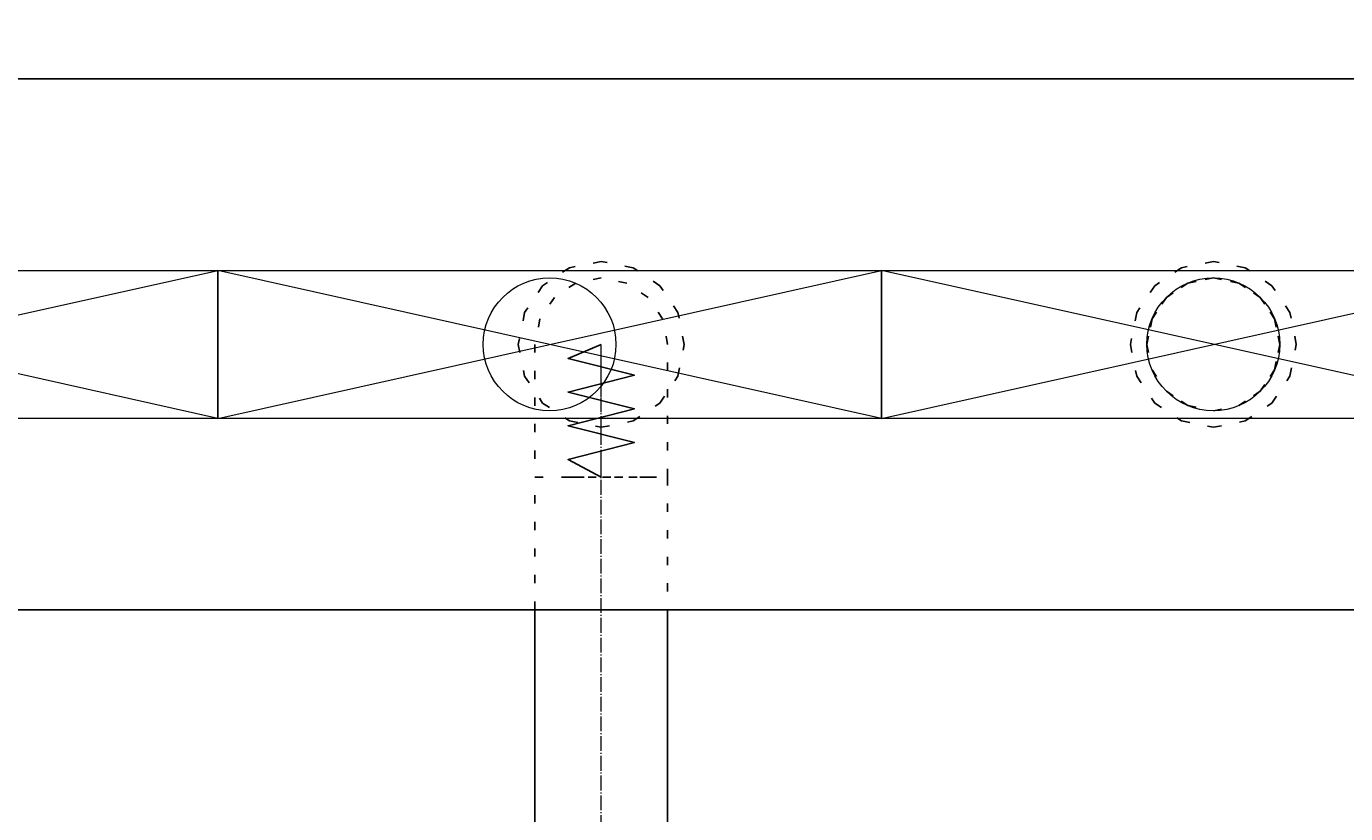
# Model space of a CAD drawing. Header units: centimetres. Extents: x -149939 to 48626, y -46000 to 152985.
# Tile 116 of 256: x -27356 to -25369, y 37297 to 38483. Entities that reach past the tile are written whole.
import ezdxf

# ---------------------------------------------------------------- set-up
doc = ezdxf.new("R2010")
doc.units = ezdxf.units.CM
doc.header["$LTSCALE"] = 50
doc.header["$PDMODE"] = 35
doc.header["$PDSIZE"] = 0.1
doc.linetypes.add('CADVENT_CENTERLINE', pattern=[9.9, 7.4, -1, 0.5, -1])
doc.linetypes.add('CADVENT_HIDDEN', pattern=[0.8, 0.25, -0.55])
doc.layers.get('0').update_dxf_attribs({"color": 8})
doc.layers.get('DEFPOINTS').update_dxf_attribs({"color": 8})
for name, color, linetype in [('01-103-Went PP_poziom-0_5$0$L_Nawiew', 7, 'Continuous'), ('bgde-nawiewEXP', 7, 'Continuous'), ('bgde-nawiewHIDDEN', 250, 'Continuous')]:
    doc.layers.add(name, color=color, linetype=linetype)
for name, color, linetype, lineweight in [('bgde-nawiewCEN', 7, 'Continuous', 13), ('bgde_nawiewnik', 11, 'Continuous', 5), ('Kondygnacja  -0_5$0$ARCH_INFO_WYMIARY', 8, 'Continuous', 9)]:
    doc.layers.add(name, color=color, linetype=linetype, lineweight=lineweight)
doc.styles.add('Kondygnacja  -0_5$0$Romans', font='Romans.shx', dxfattribs={"width": 0.7})
doc.dimstyles.new('Kondygnacja  -0_5$0$Wymiary 1-100', dxfattribs={"dimtxt": 12, "dimasz": 10, "dimexe": 5, "dimexo": 0, "dimgap": 4, "dimtad": 1, "dimrnd": 0.5, "dimzin": 12, "dimdsep": 46, "dimtxsty": 'Kondygnacja  -0_5$0$Romans', "dimblk": 'Kondygnacja  -0_5$0$_Oblique', "dimcen": 10, "dimdle": 10, "dimclrt": 55, "dimazin": 0, "dimtfac": 1, "dimtmove": 1, "dimatfit": 3, "dimfxl": 8, "dimfxlon": 1, "dimtolj": 1, "dimtzin": 0, "dimarcsym": 0})

# ---------------------------------------------------------------- blocks, each defined once
blk = doc.blocks.new('Kondygnacja  -0_5$0$_Oblique')
at = {"color": 0, "linetype": 'ByBlock', "lineweight": -2}
blk.add_line((-0.5, -0.5), (0.5, 0.5), dxfattribs=at)
blk = doc.blocks.new('*D212')
at = {"layer": 'DEFPOINTS', "color": 0}
for p in [(-30586.3, 81900), (-30681.1, 12489.5), (9064, 12489.5)]:
    blk.add_point(p, dxfattribs=at)
at = {"layer": 'Kondygnacja  -0_5$0$ARCH_INFO_WYMIARY', "color": 0, "lineweight": -2}
for p, q in [((-30673.1, 81900), (-30686.1, 81900)), ((-30681.1, 81910), (-30681.1, 12479.5)), ((-30673.1, 12489.5), (-30686.1, 12489.5))]:
    blk.add_line(p, q, dxfattribs=at)
at = {"layer": 'Kondygnacja  -0_5$0$ARCH_INFO_WYMIARY', "color": 0, "linetype": 'ByBlock', "lineweight": -2, "xscale": 10, "yscale": 10, "zscale": 10}
for p, rotation in [((-30681.1, 81900), 90), ((-30681.1, 12489.5), 270)]:
    blk.add_blockref('Kondygnacja  -0_5$0$_Oblique', p, dxfattribs=dict(at, rotation=rotation))
at = {"layer": 'Kondygnacja  -0_5$0$ARCH_INFO_WYMIARY', "color": 55, "insert": (-30691.1, 47194.8), "char_height": 12, "attachment_point": 5, "rotation": 90, "style": 'Kondygnacja  -0_5$0$Romans'}
blk.add_mtext('\\A1;69410.5', dxfattribs=at)
blk = doc.blocks.new('*D218')
at = {"layer": 'DEFPOINTS', "color": 0}
for p in [(-29180, 78695), (-24020, 12369.5), (-24020, 12070.3)]:
    blk.add_point(p, dxfattribs=at)
at = {"layer": 'Kondygnacja  -0_5$0$ARCH_INFO_WYMIARY', "color": 0, "lineweight": -2}
for p, q in [((-29190, 12070.3), (-24010, 12070.3)), ((-29180, 12078.3), (-29180, 12065.3)), ((-24020, 12078.3), (-24020, 12065.3))]:
    blk.add_line(p, q, dxfattribs=at)
at = {"layer": 'Kondygnacja  -0_5$0$ARCH_INFO_WYMIARY', "color": 0, "linetype": 'ByBlock', "lineweight": -2, "xscale": 10, "yscale": 10, "zscale": 10, "rotation": 180}
blk.add_blockref('Kondygnacja  -0_5$0$_Oblique', (-29180, 12070.3), dxfattribs=at)
at = {"layer": 'Kondygnacja  -0_5$0$ARCH_INFO_WYMIARY', "color": 0, "linetype": 'ByBlock', "lineweight": -2, "xscale": 10, "yscale": 10, "zscale": 10}
blk.add_blockref('Kondygnacja  -0_5$0$_Oblique', (-24020, 12070.3), dxfattribs=at)
at = {"layer": 'Kondygnacja  -0_5$0$ARCH_INFO_WYMIARY', "color": 55, "insert": (-26600, 12080.3), "char_height": 12, "attachment_point": 5, "style": 'Kondygnacja  -0_5$0$Romans'}
blk.add_mtext('\\A1;5160', dxfattribs=at)
blk = doc.blocks.new('A$C066D7839')
at = {"layer": 'bgde_nawiewnik', "color": 7}
for p, q in [((-50, -11.15), (-50, 11.15)), ((-50, 11.15), (50, 11.15)), ((-50, -11.15), (50, 11.15)), ((50, -11.15), (-50, 11.15)), ((50, 11.15), (50, -11.15)), ((50, -11.15), (-50, -11.15))]:
    blk.add_line(p, q, dxfattribs=at)
blk.add_circle((0, 0), 10, dxfattribs=at)

msp = doc.modelspace()

# ---------------------------------------------------------------- linework, layer by layer
at = {"layer": 'bgde-nawiewCEN', "linetype": 'CADVENT_CENTERLINE', "ltscale": 0.06}
for p, q in [((-26489.979, 38003.393), (-26489.979, 38003.868)), ((-26489.979, 38002.268), (-26489.979, 38003.393)), ((-26489.979, 38000.075), (-26489.979, 38002.268)), ((-26489.979, 37996.46), (-26489.979, 38000.075)), ((-26489.979, 37991.068), (-26489.979, 37996.46)), ((-26489.979, 37983.542), (-26489.979, 37991.068)), ((-26489.979, 37973.527), (-26489.979, 37983.542)), ((-26489.979, 37960.668), (-26489.979, 37973.527)), ((-26489.979, 37944.608), (-26489.979, 37960.668)), ((-26489.979, 37924.993), (-26489.979, 37944.608)), ((-26489.979, 37901.468), (-26489.979, 37924.993)), ((-26489.979, 37873.675), (-26489.979, 37901.468)), ((-26489.979, 37822.564), (-26489.979, 37873.675)), ((-26489.979, 37803.868), (-26489.979, 37822.564)), ((-26489.979, 33738.069), (-26489.979, 37803.868))]:
    msp.add_line(p, q, dxfattribs=at)
at = {"layer": 'bgde-nawiewEXP', "linetype": 'Continuous'}
for points in [[(-40588.801, 38403.941), (-19380.813, 38403.941), (-19380.813, 37603.941), (-40588.801, 37603.941)], [(-26589.979, 37603.941), (-26589.979, 33738.07), (-26389.979, 33738.07), (-26389.979, 37603.941)]]:
    msp.add_lwpolyline(points, dxfattribs=at)
at = {"layer": 'bgde-nawiewHIDDEN', "linetype": 'CADVENT_HIDDEN'}
for points in [[(-26614.979, 38003.868), (-26605.464, 37956.032), (-26578.368, 37915.479), (-26537.815, 37888.383), (-26489.979, 37878.868), (-26442.144, 37888.383), (-26401.591, 37915.479), (-26374.494, 37956.032), (-26364.979, 38003.868), (-26374.494, 38051.703), (-26401.591, 38092.256), (-26442.144, 38119.352), (-26489.979, 38128.868), (-26537.815, 38119.352), (-26578.368, 38092.256), (-26605.464, 38051.703)], [(-26614.979, 38003.868), (-26605.464, 37956.032), (-26578.368, 37915.479), (-26537.815, 37888.383), (-26489.979, 37878.868), (-26442.144, 37888.383), (-26401.591, 37915.479), (-26374.494, 37956.032), (-26364.979, 38003.868), (-26374.494, 38051.703), (-26401.591, 38092.256), (-26442.144, 38119.352), (-26489.979, 38128.868), (-26537.815, 38119.352), (-26578.368, 38092.256), (-26605.464, 38051.703)], [(-25692.838, 38003.868), (-25683.323, 37956.032), (-25656.226, 37915.479), (-25615.674, 37888.383), (-25567.838, 37878.868), (-25520.003, 37888.383), (-25479.45, 37915.479), (-25452.353, 37956.032), (-25442.838, 38003.868), (-25452.353, 38051.703), (-25479.45, 38092.256), (-25520.003, 38119.352), (-25567.838, 38128.868), (-25615.674, 38119.352), (-25656.226, 38092.256), (-25683.323, 38051.703)], [(-25692.838, 38003.868), (-25683.323, 37956.032), (-25656.226, 37915.479), (-25615.674, 37888.383), (-25567.838, 37878.868), (-25520.003, 37888.383), (-25479.45, 37915.479), (-25452.353, 37956.032), (-25442.838, 38003.868), (-25452.353, 38051.703), (-25479.45, 38092.256), (-25520.003, 38119.352), (-25567.838, 38128.868), (-25615.674, 38119.352), (-25656.226, 38092.256), (-25683.323, 38051.703)], [(-25667.838, 38003.868), (-25660.226, 37965.599), (-25638.549, 37933.157), (-25606.106, 37911.48), (-25567.838, 37903.868), (-25529.57, 37911.48), (-25497.127, 37933.157), (-25475.45, 37965.599), (-25467.838, 38003.868), (-25475.45, 38042.136), (-25497.127, 38074.578), (-25529.57, 38096.255), (-25567.838, 38103.868), (-25606.106, 38096.255), (-25638.549, 38074.578), (-25660.226, 38042.136)]]:
    msp.add_lwpolyline(points, close=True, dxfattribs=at)
for points in [[(-26589.979, 37603.941), (-26589.979, 37803.868), (-26389.979, 37803.868), (-26389.979, 38003.868), (-26397.591, 38042.136), (-26419.269, 38074.578), (-26451.711, 38096.255), (-26489.979, 38103.868), (-26528.248, 38096.255), (-26560.69, 38074.578), (-26582.367, 38042.136), (-26589.979, 38003.868), (-26589.979, 37803.867), (-26528.248, 37803.867)], [(-25667.838, 38003.868), (-25660.226, 38042.136), (-25638.549, 38074.578), (-25606.106, 38096.255), (-25567.838, 38103.868), (-25529.57, 38096.255), (-25497.127, 38074.578), (-25475.45, 38042.136), (-25467.838, 38003.868), (-25475.45, 37965.599), (-25497.127, 37933.157)], [(-25667.838, 38003.868), (-25660.226, 37965.599), (-25638.549, 37933.157), (-25606.106, 37911.48)], [(-25497.127, 37933.157), (-25475.45, 37965.599)], [(-25606.106, 37911.48), (-25638.549, 37933.157)], [(-25606.106, 37911.48), (-25567.838, 37903.868), (-25529.57, 37911.48), (-25497.127, 37933.157)], [(-25497.127, 37933.157), (-25529.57, 37911.48)], [(-26528.248, 37803.867), (-26560.69, 37803.867)], [(-26528.248, 37803.867), (-26419.269, 37803.867)], [(-26419.269, 37803.867), (-26451.711, 37803.867)], [(-26419.269, 37803.867), (-26389.979, 37803.867), (-26389.979, 37603.941)]]:
    msp.add_lwpolyline(points, dxfattribs=at)
at = {"layer": 'bgde-nawiewHIDDEN'}
for points in [[(-26489.979, 38003.868), (-26539.979, 37982.57), (-26439.979, 37957.208), (-26539.979, 37931.988), (-26439.979, 37906.703), (-26539.979, 37881.168), (-26439.979, 37855.809), (-26539.979, 37830.35), (-26489.979, 37803.868)], [(-25567.838, 38003.868), (-25567.838, 38003.868)]]:
    msp.add_lwpolyline(points, dxfattribs=at)

# ---------------------------------------------------------------- block references
at = {"layer": '01-103-Went PP_poziom-0_5$0$L_Nawiew', "xscale": 10, "yscale": 10, "zscale": 10}
for p in [(-27567.836, 38003.868, 987.119), (-26567.836, 38003.868, 987.119), (-25567.836, 38003.868, 987.119)]:
    msp.add_blockref('A$C066D7839', p, dxfattribs=at)

# ---------------------------------------------------------------- dimensions: what is measured, and where the dimension line sits
at = {"layer": 'Kondygnacja  -0_5$0$ARCH_INFO_WYMIARY'}
dim = msp.add_linear_dim(base=(-30681.114, 12489.5), p1=(-30586.301, 81900), p2=(9064, 12489.5), angle=90, dimstyle='Kondygnacja  -0_5$0$Wymiary 1-100', dxfattribs=at)
dim.commit()
dim.dimension.update_dxf_attribs({"geometry": '*D212', "text_midpoint": (-30691.114, 47194.75)})
dim = msp.add_linear_dim(base=(-24020, 12070.305), p1=(-29180, 78695), p2=(-24020, 12369.5), dimstyle='Kondygnacja  -0_5$0$Wymiary 1-100', dxfattribs=at)
dim.commit()
dim.dimension.update_dxf_attribs({"geometry": '*D218', "text_midpoint": (-26600, 12080.305)})

doc.saveas('drawing.dxf')
